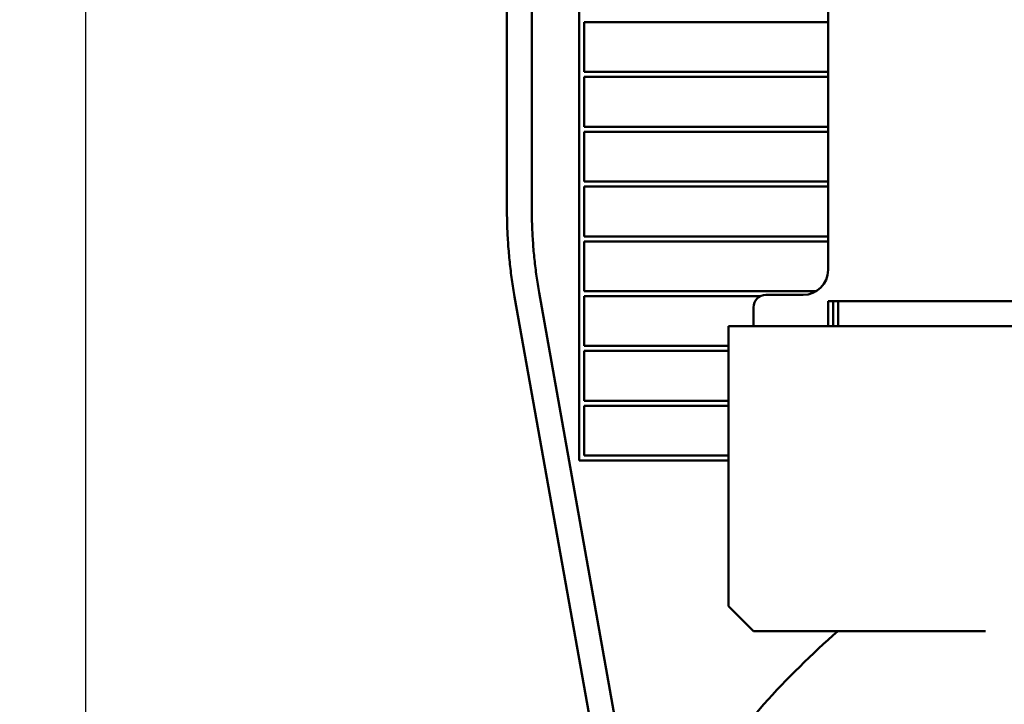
# Model space of a CAD drawing. Header units: inches. Extents: x 1 to 226, y 4 to 143.
# Tile 50 of 81: x 27 to 46, y 102 to 115. Entities that reach past the tile are written whole.
import ezdxf

# ---------------------------------------------------------------- set-up
doc = ezdxf.new("R2010")
doc.units = ezdxf.units.IN
doc.header["$LTSCALE"] = 6.666667
doc.header["$MEASUREMENT"] = 0
doc.layers.add('Dimension (ANSI)', color=7, linetype='Continuous', lineweight=25)
doc.layers.add('Visible (ANSI)', color=7, linetype='Continuous', lineweight=50)
doc.styles.add('Note Text (ANSI)', font='tahoma.ttf')
doc.dimstyles.new('Default (ANSI)', dxfattribs={"dimscale": 6.666667, "dimtxt": 0.12, "dimasz": 0.098425, "dimexe": 0.125, "dimexo": 0.0625, "dimgap": 0.031496, "dimtad": 0, "dimtih": 1, "dimtoh": 1, "dimrnd": 1e-08, "dimzin": 4, "dimdsep": 46, "dimtxsty": 'Note Text (ANSI)', "dimcen": 0.09, "dimdle": 0.393701, "dimclrd": 256, "dimclre": 256, "dimclrt": 256, "dimadec": 0, "dimazin": 1, "dimtfac": 1, "dimtofl": 0, "dimtmove": 0, "dimatfit": 3, "dimfxl": 1, "dimtolj": 1, "dimtzin": 4, "dimlwd": -1, "dimlwe": -1, "dimarcsym": 0})

# ---------------------------------------------------------------- blocks, each defined once
blk = doc.blocks.new('*D8')
at = {"layer": 'Defpoints', "color": 0, "transparency": 16777216}
for p in [(57.083, 129.625), (27.982, 53.025), (46.355, 53.025)]:
    blk.add_point(p, dxfattribs=at)
at = {"layer": 'Dimension (ANSI)', "transparency": 16777216}
for p, q in [((56.666, 129.625), (27.149, 129.625)), ((27.982, 128.968), (27.982, 91.951)), ((27.982, 53.681), (27.982, 90.698)), ((45.938, 53.025), (27.149, 53.025))]:
    blk.add_line(p, q, dxfattribs=at)
for points in [[(27.873, 128.968), (28.091, 128.968), (27.982, 129.625)], [(27.873, 53.681), (28.091, 53.681), (27.982, 53.025)]]:
    blk.add_solid(points, dxfattribs=at)
at = {"layer": 'Dimension (ANSI)', "transparency": 16777216, "insert": (26.663, 91.741), "char_height": 0.8, "attachment_point": 1, "style": 'Note Text (ANSI)'}
blk.add_mtext('\\A1;76.60', dxfattribs=at)

msp = doc.modelspace()

# ---------------------------------------------------------------- linework, layer by layer
at = {"layer": 'Visible (ANSI)'}
for p, q in [((36.4471, 118.7419), (36.4471, 111.6213)), ((36.9471, 118.7419), (36.9471, 111.6213)), ((37.8971, 118.7419), (37.8971, 106.5692)), ((42.8971, 117.7692), (42.8971, 110.3942)), ((37.9971, 114.3692), (37.9971, 115.3692)), ((37.9971, 115.3692), (42.8971, 115.3692)), ((42.8971, 114.3692), (37.9971, 114.3692)), ((37.9971, 113.2692), (37.9971, 114.2692)), ((37.9971, 114.2692), (42.8971, 114.2692)), ((42.8971, 113.2692), (37.9971, 113.2692)), ((37.9971, 112.1692), (37.9971, 113.1692)), ((37.9971, 113.1692), (42.8971, 113.1692)), ((42.8971, 112.1692), (37.9971, 112.1692)), ((37.9971, 111.0692), (37.9971, 112.0692)), ((37.9971, 112.0692), (42.8971, 112.0692)), ((42.8971, 111.0692), (37.9971, 111.0692)), ((37.9971, 109.9692), (37.9971, 110.9692)), ((37.9971, 110.9692), (42.8971, 110.9692)), ((37.0934, 109.9434), (38.6231, 101.3609)), ((42.6605, 109.9692), (37.9971, 109.9692)), ((36.6012, 109.8556), (38.1309, 101.2732)), ((37.9971, 108.8692), (37.9971, 109.8692)), ((37.9971, 109.8692), (41.5382, 109.8692)), ((42.3971, 109.8942), (41.6471, 109.8942)), ((42.8971, 109.2692), (42.8971, 109.7692)), ((42.8971, 109.7692), (52.3971, 109.7692)), ((42.9971, 109.7692), (42.9971, 109.2692)), ((43.0971, 109.2692), (43.0971, 109.7692)), ((41.3971, 109.6442), (41.3971, 109.2692)), ((40.8971, 109.1572), (40.8971, 109.2692)), ((53.0721, 109.2692), (40.8971, 109.2692)), ((40.8971, 103.6442), (40.8971, 109.1572)), ((40.8971, 108.8692), (37.9971, 108.8692)), ((37.9971, 107.7692), (37.9971, 108.7692)), ((37.9971, 108.7692), (40.8971, 108.7692)), ((40.8971, 107.7692), (37.9971, 107.7692)), ((37.9971, 106.6692), (37.9971, 107.6692)), ((37.9971, 107.6692), (40.8971, 107.6692)), ((40.8971, 106.6692), (37.9971, 106.6692)), ((37.8971, 106.5692), (40.8971, 106.5692)), ((41.3971, 103.1442), (40.8971, 103.6442)), ((41.3971, 103.1442), (46.0567, 103.1442))]:
    msp.add_line(p, q, dxfattribs=at)
for centre, radius, start, end in [((42.3971, 110.3942), 0.5, 270, 0), ((41.6471, 109.6442), 0.25, 90, 180), ((55.6971, 88.909), 19.0157, 131.5301, 137.83249), ((44.1971, 99.3246), 3.5, 137.83249, 180)]:
    msp.add_arc(centre, radius, start, end, dxfattribs=at)
for points in [[(36.4471, 111.6213), (36.4471, 111.502), (36.4492, 111.3827), (36.4575, 111.1445), (36.4637, 111.0255), (36.4802, 110.7885), (36.4905, 110.6703), (36.5151, 110.4351), (36.5295, 110.3181), (36.5623, 110.0856), (36.5807, 109.9702), (36.6012, 109.8556)], [(36.9471, 111.6213), (36.9471, 111.5078), (36.9491, 111.3942), (36.957, 111.1676), (36.9629, 111.0544), (36.9785, 110.829), (36.9883, 110.7166), (37.0118, 110.4932), (37.0255, 110.3821), (37.0566, 110.1614), (37.0741, 110.0519), (37.0934, 109.9434)]]:
    msp.add_open_spline(points, degree=3, knots=[1.57079633, 1.57079633, 1.57079633, 1.57079633, 1.62900889, 1.62900889, 1.68722145, 1.68722145, 1.74543401, 1.74543401, 1.80364658, 1.80364658, 1.86185914, 1.86185914, 1.86185914, 1.86185914], dxfattribs=at)

# ---------------------------------------------------------------- dimensions: what is measured, and where the dimension line sits
at = {"layer": 'Dimension (ANSI)'}
dim = msp.add_linear_dim(base=(27.9819, 53.0246), p1=(57.0828, 129.6246), p2=(46.3546, 53.0246), angle=90, dimstyle='Default (ANSI)', override={"dimgap": 0.031496, "dimdec": 2, "dimtol": 0, "dimlim": 0, "dimtp": 0, "dimtm": 0, "dimtdec": 2, "dimatfit": 1}, dxfattribs=at)
dim.commit()
dim.dimension.update_dxf_attribs({"geometry": '*D8', "text_midpoint": (27.9819, 91.3246), "dimtype": 160})

doc.saveas('drawing.dxf')
